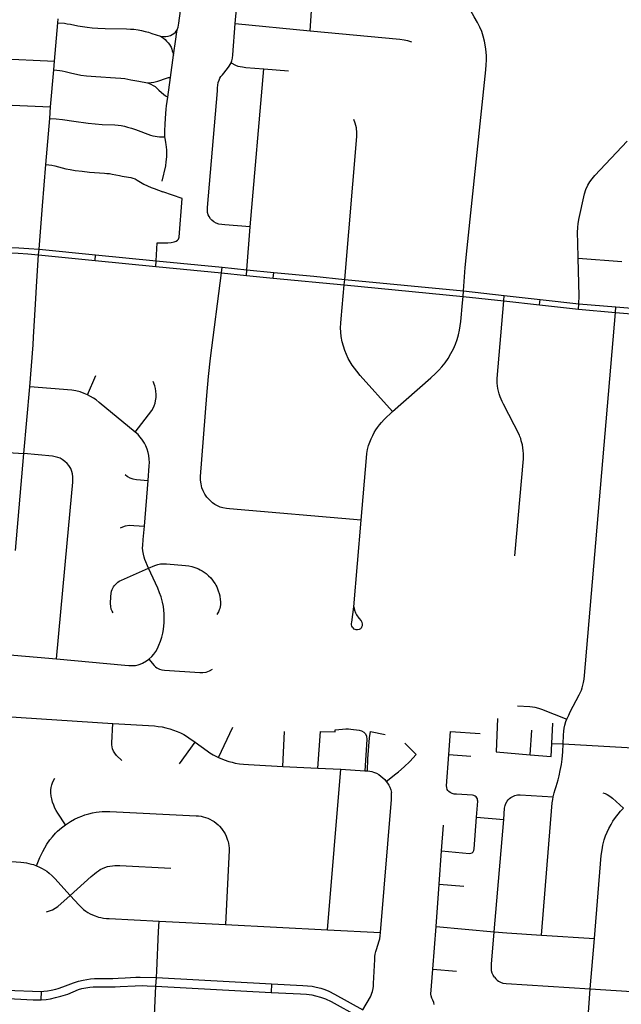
# Model space of a CAD drawing. Extents: x 1410746 to 1533160, y 578873 to 704954.
# Tile 86 of 227: x 1505412 to 1509348, y 611713 to 618151. Entities that reach past the tile are written whole.
import ezdxf

# ---------------------------------------------------------------- set-up
doc = ezdxf.new("R2010")
doc.units = 0
doc.header["$MEASUREMENT"] = 0
doc.layers.add('MC_STREETS', color=254, linetype='CONTINUOUS')

msp = doc.modelspace()

# ---------------------------------------------------------------- linework, layer by layer
at = {"layer": 'MC_STREETS'}
for p, q in [((1505639.45755, 617878.88445), (1505661.726425, 618130.471175)), ((1505661.726425, 618130.471175), (1505663.833725, 618157.822825)), ((1506822.62635, 618125.942725), (1507313.233375, 618079.3536)), ((1504594.975725, 617931.443175), (1505639.45755, 617878.88445)), ((1506398.373575, 617773.706975), (1506417.61715, 617918.332525)), ((1505635.3978, 617822.834075), (1505639.45755, 617878.88445)), ((1505614.70055, 617580.666175), (1505635.3978, 617822.834075)), ((1506380.512875, 617644.211025), (1506398.373575, 617773.706975)), ((1506920.618875, 616795.801525), (1507008.779875, 617830.422725)), ((1507008.779875, 617830.422725), (1507170.349125, 617816.517725)), ((1505311.59485, 617594.94015), (1505614.70055, 617580.666175)), ((1505608.77525, 617505.9401), (1505614.70055, 617580.666175)), ((1505583.3397, 617205.1179), (1505608.77525, 617505.9401)), ((1506898.048575, 616514.884825), (1506920.618875, 616795.801525)), ((1505536.0057, 616614.117725), (1505538.8207, 616649.9641)), ((1505538.8207, 616649.9641), (1505908.05855, 616613.776325)), ((1505536.0057, 616614.117725), (1505905.41825, 616577.258975)), ((1505905.41825, 616577.258975), (1505908.05855, 616613.776325)), ((1505905.41825, 616577.258975), (1506302.9897, 616537.5906)), ((1505908.05855, 616613.776325), (1506305.155, 616574.400625)), ((1506302.9897, 616537.5906), (1506305.155, 616574.400625)), ((1506305.155, 616574.400625), (1506736.300175, 616531.898925)), ((1509065.82175, 616591.466475), (1509350.852, 616569.19225)), ((1506302.9897, 616537.5906), (1506732.4898, 616495.70035)), ((1506732.4898, 616495.70035), (1506736.300175, 616531.898925)), ((1506732.4898, 616495.70035), (1506895.4501, 616479.272625)), ((1506736.300175, 616531.898925), (1506898.048575, 616514.884825)), ((1506895.4501, 616479.272625), (1506898.048575, 616514.884825)), ((1506898.048575, 616514.884825), (1507073.6139, 616498.942925)), ((1507071.04125, 616461.807225), (1507073.6139, 616498.942925)), ((1506895.4501, 616479.272625), (1507071.04125, 616461.807225)), ((1507071.04125, 616461.807225), (1507535.346925, 616417.808675)), ((1507535.346925, 616417.808675), (1507538.3881, 616453.257575)), ((1507538.3881, 616453.257575), (1508315.0758, 616377.614775)), ((1507535.346925, 616417.808675), (1508312.24305, 616341.689475)), ((1508312.24305, 616341.689475), (1508315.0758, 616377.614775)), ((1508315.0758, 616377.614775), (1508582.50095, 616348.315925)), ((1508312.24305, 616341.689475), (1508579.32535, 616313.0827)), ((1508579.32535, 616313.0827), (1508582.50095, 616348.315925)), ((1508579.32535, 616313.0827), (1508813.603825, 616285.9066)), ((1508582.50095, 616348.315925), (1508816.2872, 616321.895375)), ((1508813.603825, 616285.9066), (1508816.2872, 616321.895375)), ((1508816.2872, 616321.895375), (1509070.558075, 616294.1286)), ((1509068.392075, 616257.639975), (1509070.558075, 616294.1286)), ((1509070.558075, 616294.1286), (1509311.785225, 616272.9345)), ((1508813.603825, 616285.9066), (1509068.392075, 616257.639975)), ((1509068.392075, 616257.639975), (1509308.722375, 616237.15505)), ((1509308.722375, 616237.15505), (1509311.785225, 616272.9345)), ((1509308.722375, 616237.15505), (1509962.27755, 616181.07025)), ((1509311.785225, 616272.9345), (1509963.985825, 616217.36095)), ((1505854.6544, 615698.517625), (1505910.3707, 615823.9421)), ((1505440.047275, 615313.713925), (1505478.02385, 615749.34685)), ((1505077.66675, 615338.566675), (1505440.047275, 615313.713925)), ((1505383.9812, 614679.88395), (1505440.047275, 615313.713925)), ((1506227.585675, 614839.530775), (1506251.746325, 615137.1843)), ((1507597.527075, 614311.771475), (1507646.39075, 614878.73385)), ((1505322.52855, 614000.8862), (1505652.2928, 613971.382825)), ((1505287.659675, 613597.3255), (1506022.048075, 613549.926175)), ((1506713.6709, 613326.322575), (1506805.673225, 613524.805125)), ((1508892.75155, 613418.93445), (1508899.5754, 613551.97755)), ((1507133.50235, 613268.097325), (1507144.830375, 613495.518425)), ((1508752.01715, 613344.8238), (1508762.01975, 613506.1615)), ((1506456.6862, 613285.65485), (1506560.566175, 613426.312125)), ((1508892.75155, 613418.93445), (1508967.608025, 613414.834275)), ((1508219.551925, 613346.15245), (1508363.4057, 613335.699925)), ((1507133.50235, 613268.097325), (1507362.364525, 613256.823675)), ((1507362.364525, 613256.823675), (1507513.569275, 613249.3754)), ((1507426.5001, 612199.993875), (1507513.569275, 613249.3754)), ((1507513.569275, 613249.3754), (1507669.388725, 613239.992675)), ((1507669.388725, 613239.992675), (1507686.340225, 613239.2367)), ((1508172.20695, 612715.2032), (1508184.3463, 612883.857225)), ((1508401.3602, 612936.374575), (1508578.4397, 612920.911375)), ((1508516.659075, 612187.2052), (1508578.4397, 612920.911375)), ((1508156.60975, 612497.6532), (1508172.20695, 612715.2032)), ((1508136.78755, 612221.172825), (1508156.60975, 612497.6532)), ((1508156.60975, 612497.6532), (1508318.37005, 612484.3748)), ((1506324.86695, 612256.8933), (1506758.6446, 612234.27835)), ((1506758.6446, 612234.27835), (1507426.5001, 612199.993875)), ((1507426.5001, 612199.993875), (1507773.1676, 612182.371275)), ((1508115.2087, 611942.291925), (1508136.78755, 612221.172825)), ((1508136.78755, 612221.172825), (1508516.659075, 612187.2052)), ((1508824.74775, 612165.129525), (1509171.471475, 612142.102675)), ((1509143.878675, 611812.763425), (1509171.471475, 612142.102675)), ((1508115.2087, 611942.291925), (1508270.006275, 611929.299075)), ((1506303.651075, 611830.518325), (1506306.65435, 611887.29545)), ((1506306.65435, 611887.29545), (1507058.8843, 611847.145275)), ((1505553.43305, 611741.57015), (1505554.740425, 611796.82315)), ((1506303.651075, 611830.518325), (1507056.56375, 611790.21265)), ((1507058.8843, 611847.145275), (1507056.56375, 611790.21265)), ((1509143.878675, 611812.763425), (1509483.85085, 611791.507825))]:
    msp.add_line(p, q, dxfattribs=at)
for points in [[(1506822.62635, 618125.942725), (1506863.232475, 618572.376725), (1506899.287575, 618984.534725), (1506908.55335, 619162.286125)], [(1507313.233375, 618079.3536), (1507320.941775, 618209.8478), (1507323.322175, 618274.118875), (1507330.50155, 618528.268425)], [(1508315.0758, 616377.614775), (1508327.21375, 616531.550625), (1508339.8332, 616659.469575), (1508461.28705, 617822.474375), (1508464.668725, 617856.272), (1508466.3548, 617886.27105), (1508466.3548, 617913.055575), (1508464.592675, 617940.897375), (1508460.363525, 617974.0256), (1508453.314975, 618010.6781), (1508444.8567, 618042.749025), (1508434.283875, 618073.057825), (1508422.301325, 618101.604475), (1508407.49935, 618132.2657), (1508385.90315, 618170.6559), (1508264.805175, 618386.962125)], [(1506443.137975, 618085.2596), (1506447.825475, 618102.1867), (1506453.582825, 618128.65555), (1506458.5924, 618161.797875), (1506462.27395, 618191.876925), (1506468.8314, 618265.333375), (1506469.329775, 618281.785025), (1506468.13695, 618298.840325), (1506465.880025, 618311.68755), (1506461.192525, 618326.444475)], [(1505661.726425, 618130.471175), (1505704.464675, 618127.35525), (1505723.235425, 618124.7429), (1505744.0088, 618121.18495), (1505792.0963, 618111.04085), (1505823.061275, 618105.914725), (1505853.81505, 618101.66585), (1505886.106725, 618097.7596), (1505923.606725, 618095.676275), (1505970.481725, 618093.59295), (1506111.3818, 618091.48985), (1506136.36715, 618090.207525), (1506158.50255, 618088.3846), (1506186.62755, 618084.21795), (1506208.45245, 618080.1223), (1506233.50255, 618074.582525), (1506253.8411, 618068.947375), (1506276.4713, 618061.5617), (1506332.4609, 618042.551275)], [(1506795.556475, 617868.06865), (1506800.75985, 617881.244075), (1506803.88485, 617898.6052), (1506805.968175, 617921.52185), (1506822.62635, 618125.942725)], [(1506332.4609, 618042.551275), (1506353.294225, 618040.72835), (1506369.17965, 618041.2492), (1506384.2838, 618044.113775), (1506398.3463, 618048.28045), (1506409.224375, 618053.518675), (1506420.2213, 618060.78045), (1506431.66485, 618070.573875), (1506443.137975, 618085.2596)], [(1506332.4609, 618042.551275), (1506351.8796, 618030.02), (1506363.450475, 618020.676275), (1506373.428675, 618011.6724), (1506383.9093, 617999.824), (1506391.87055, 617988.749875), (1506398.418775, 617977.33715), (1506401.957475, 617970.71545), (1506407.35315, 617957.8664), (1506410.55785, 617948.336225), (1506413.984025, 617935.52295), (1506417.61715, 617918.332525)], [(1506417.61715, 617918.332525), (1506432.6155, 618023.55535), (1506437.669225, 618056.09295), (1506443.137975, 618085.2596)], [(1507313.233375, 618079.3536), (1507899.6481, 618022.9107), (1507928.290875, 618019.0158), (1507949.034275, 618014.2681), (1507975.64675, 618007.2281)], [(1506920.618875, 616795.801525), (1506753.952225, 616808.60535), (1506733.769925, 616811.2095), (1506715.757775, 616814.464725), (1506697.5286, 616820.5411), (1506681.6866, 616829.22165), (1506668.882775, 616839.2043), (1506659.243225, 616849.30685), (1506650.870625, 616863.943875), (1506645.445275, 616876.09665), (1506641.539025, 616890.20255), (1506639.8029, 616903.657425), (1506640.019925, 616922.75465), (1506705.3106, 617685.5731), (1506706.56595, 617705.2313), (1506708.4849, 617722.501925), (1506711.226275, 617740.8691), (1506715.950775, 617754.674125), (1506722.12465, 617769.1344), (1506728.88485, 617779.507975), (1506737.912625, 617790.9663), (1506770.937075, 617832.96015), (1506782.946825, 617848.2664), (1506795.556475, 617868.06865)], [(1506795.556475, 617868.06865), (1506824.43115, 617854.0688), (1506839.830975, 617847.943875), (1506853.830825, 617844.618925), (1506870.10565, 617841.99395), (1506891.766125, 617839.181225), (1507008.779875, 617830.422725)], [(1505635.3978, 617822.834075), (1505674.409675, 617818.739725), (1505690.988825, 617816.135075), (1505708.6863, 617812.357125), (1505754.17735, 617800.569675), (1505782.7614, 617794.057725), (1505812.4489, 617789.1098), (1505849.688475, 617784.682725), (1505909.5843, 617779.995225), (1506039.79265, 617771.9223), (1506073.125975, 617769.31815), (1506099.9489, 617765.932725), (1506140.05305, 617758.901475), (1506191.1509, 617749.7593), (1506248.828825, 617738.742275)], [(1506248.828825, 617738.742275), (1506272.787175, 617740.304775), (1506290.44065, 617743.00685), (1506314.974675, 617749.158925), (1506372.264375, 617769.3933), (1506384.477975, 617772.311775), (1506398.373575, 617773.706975)], [(1506248.828825, 617738.742275), (1506269.662175, 617729.367275), (1506284.2455, 617721.554775), (1506297.52675, 617713.48185), (1506310.287175, 617702.804775), (1506322.873975, 617691.086025), (1506339.887875, 617674.766575), (1506364.887875, 617652.891575), (1506380.512875, 617644.211025)], [(1506362.3705, 617386.1381), (1506362.2505, 617423.117725), (1506363.672575, 617470.5131), (1506367.318425, 617538.48185), (1506369.40175, 617565.04435), (1506372.266325, 617588.221425), (1506380.512875, 617644.211025)], [(1505608.77525, 617505.9401), (1505650.23575, 617503.244575), (1505693.0819, 617498.187775), (1505765.755925, 617487.961025), (1505860.287175, 617474.679775), (1505906.641325, 617469.73185), (1505952.21425, 617466.346425), (1506034.236275, 617462.511325), (1506056.380925, 617460.617275), (1506075.130925, 617458.533925), (1506096.7455, 617454.627675), (1506117.83925, 617449.41935), (1506143.6205, 617441.346425), (1506169.922575, 617432.23185), (1506268.880925, 617395.773525), (1506282.683, 617391.60685), (1506297.266325, 617388.742275), (1506311.068425, 617387.179775), (1506326.172575, 617386.1381), (1506362.3705, 617386.1381)], [(1507538.3881, 616453.257575), (1507617.694225, 617386.3568), (1507617.750725, 617412.25605), (1507614.64695, 617443.11235), (1507607.790575, 617473.966025), (1507599.02965, 617498.72515)], [(1506343.834, 617095.484525), (1506367.058, 617196.29435), (1506371.3104, 617222.492775), (1506374.412425, 617253.767), (1506375.177525, 617280.34765), (1506373.828825, 617300.721425), (1506372.266325, 617318.16935), (1506370.241825, 617333.9906), (1506367.578825, 617347.0756), (1506364.974675, 617362.440175), (1506362.3705, 617386.1381)], [(1509065.82175, 616591.466475), (1509063.9743, 616691.68445), (1509062.077325, 616758.022575), (1509063.848325, 616793.692775), (1509066.2197, 616815.872525), (1509070.686225, 616844.93645), (1509108.058525, 617012.570625), (1509116.7393, 617041.193925), (1509128.86905, 617069.7249), (1509141.869075, 617090.479325), (1509157.3779, 617111.0057), (1509175.514775, 617131.57235), (1509387.090375, 617356.13895)], [(1505538.8207, 616649.9641), (1505560.505525, 616933.767), (1505583.3397, 617205.1179)], [(1505583.3397, 617205.1179), (1505603.66065, 617203.039625), (1505622.365175, 617200.4995), (1505642.66235, 617196.121975), (1505714.616825, 617176.884275), (1505741.66335, 617171.14815), (1505774.19945, 617165.9654), (1505821.132025, 617159.918875), (1505867.7767, 617154.4482), (1505966.5694, 617147.159275), (1505982.372825, 617146.38615), (1505999.45255, 617144.374825), (1506018.07615, 617141.49135), (1506064.7208, 617131.701725), (1506081.708675, 617128.822425), (1506123.4585, 617121.9121), (1506140.0479, 617118.231725), (1506153.1153, 617115.0018), (1506167.223875, 617109.81905), (1506181.2291, 617102.405525), (1506203.2151, 617089.376025), (1506225.270575, 617076.334525), (1506248.9077, 617064.32495), (1506272.4408, 617054.460475), (1506292.256775, 617046.95125), (1506349.4891, 617026.038375)], [(1506305.155, 616574.400625), (1506312.092375, 616692.336175), (1506381.1896, 616691.641725), (1506403.4118, 616693.725075), (1506422.85625, 616697.891725), (1506436.0507, 616703.100075), (1506445.078475, 616708.655625), (1506451.6757, 616716.641725), (1506456.1896, 616729.836175), (1506473.897925, 616981.225075), (1506349.4891, 617026.038375)], [(1504636.986275, 616609.663675), (1505235.6907, 616658.233725), (1505291.825125, 616661.268025), (1505348.874225, 616661.03525), (1505407.467975, 616659.212325), (1505472.0399, 616655.2426), (1505538.8207, 616649.9641)], [(1504638.676325, 616572.005625), (1505237.6763, 616620.41025), (1505287.936725, 616623.795675), (1505343.405475, 616625.618575), (1505402.25965, 616624.576925), (1505465.16715, 616620.1335), (1505536.0057, 616614.117725)], [(1505478.02385, 615749.34685), (1505499.9693, 616025.209425), (1505503.078875, 616074.10905), (1505514.56535, 616289.91575), (1505523.9634, 616442.37275), (1505536.0057, 616614.117725)], [(1509070.558075, 616294.1286), (1509072.242925, 616346.42865), (1509065.82175, 616591.466475)], [(1507646.39075, 614878.73385), (1506785.1884, 614951.533425), (1506764.399225, 614954.92935), (1506741.502, 614959.16035), (1506723.55765, 614963.646425), (1506705.076125, 614972.289925), (1506688.3098, 614981.590775), (1506673.3518, 614992.5389), (1506655.305025, 615008.186875), (1506637.04025, 615028.37425), (1506623.126825, 615048.09785), (1506611.40545, 615070.9921), (1506604.3559, 615089.89775), (1506598.267625, 615115.852975), (1506595.59545, 615139.977325), (1506595.59545, 615164.10735), (1506636.0107, 615694.14525), (1506647.320925, 615817.144075), (1506660.04495, 615937.315375), (1506732.4898, 616495.70035)], [(1507073.6139, 616498.942925), (1507336.276675, 616473.699475), (1507538.3881, 616453.257575)], [(1507851.67245, 615588.556875), (1507639.678925, 615825.288225), (1507616.535925, 615853.03095), (1507587.96315, 615891.80155), (1507574.084925, 615913.896425), (1507561.584925, 615936.465875), (1507549.77935, 615960.771425), (1507538.66825, 615987.85475), (1507529.9877, 616015.632525), (1507522.3488, 616045.49365), (1507516.0988, 616079.86865), (1507512.847525, 616107.5364), (1507511.584925, 616137.1603), (1507512.847525, 616166.21965), (1507514.938025, 616194.1206), (1507535.346925, 616417.808675)], [(1507851.67245, 615588.556875), (1508101.86655, 615809.675625), (1508131.72765, 615836.75895), (1508153.60265, 615859.3284), (1508173.0471, 615881.2034), (1508195.269325, 615908.286725), (1508214.36655, 615935.717275), (1508233.46375, 615968.00895), (1508249.08875, 615998.911725), (1508262.630425, 616029.8145), (1508273.394325, 616060.37005), (1508281.72765, 616091.27285), (1508288.6721, 616120.786725), (1508293.880425, 616148.5645), (1508297.699875, 616178.0784), (1508308.8075, 616298.848225), (1508312.24305, 616341.689475)], [(1508651.292725, 614645.951025), (1508707.3825, 615279.158425), (1508707.417275, 615296.6446), (1508707.184, 615314.86405), (1508706.374625, 615332.36565), (1508703.89005, 615350.6258), (1508700.312625, 615370.72745), (1508697.19255, 615384.991875), (1508693.7585, 615397.440325), (1508689.80085, 615412.084325), (1508684.697825, 615425.65615), (1508680.916025, 615434.467825), (1508577.62455, 615637.798775), (1508569.1974, 615654.345325), (1508562.150825, 615669.409275), (1508554.5616, 615685.576225), (1508548.412025, 615703.538475), (1508543.663, 615721.111275), (1508540.03965, 615738.663725), (1508537.850025, 615757.647275), (1508536.471425, 615774.79455), (1508536.1722, 615789.3723), (1508536.44255, 615804.304025), (1508579.32535, 616313.0827)], [(1508990.987075, 613576.375425), (1508997.280925, 613589.956875), (1509003.6963, 613603.770075), (1509014.075775, 613624.791175), (1509072.190825, 613736.279275), (1509080.7797, 613753.855975), (1509086.4476, 613767.232225), (1509092.1155, 613782.422175), (1509096.876525, 613799.425875), (1509100.7307, 613817.1097), (1509104.584875, 613839.7813), (1509107.07875, 613862.452875), (1509308.722375, 616237.15505)], [(1506167.3954, 615454.96085), (1506275.5711, 615595.778525), (1506285.824725, 615611.368675), (1506292.74395, 615626.7965), (1506297.8263, 615643.097975), (1506301.481475, 615658.3322), (1506304.4247, 615680.86595), (1506305.267475, 615700.14495), (1506303.190125, 615721.3265), (1506300.1511, 615739.9613), (1506296.2213, 615756.062325), (1506284.940825, 615785.861475)], [(1505854.6544, 615698.517625), (1505833.47555, 615707.695125), (1505807.001975, 615717.2256), (1505779.469475, 615724.285225), (1505752.995925, 615728.168), (1505478.02385, 615749.34685)], [(1506167.3954, 615454.96085), (1505932.310175, 615648.747325), (1505912.896225, 615664.278475), (1505895.2472, 615675.92685), (1505876.186225, 615687.222225), (1505854.6544, 615698.517625)], [(1507646.39075, 614878.73385), (1507680.685975, 615287.106175), (1507683.438275, 615314.9551), (1507688.430625, 615341.642775), (1507694.838275, 615365.670175), (1507702.621075, 615389.397575), (1507711.58875, 615410.37005), (1507722.005425, 615432.9395), (1507731.72765, 615450.99505), (1507741.10265, 615468.356175), (1507753.255425, 615485.37005), (1507765.595225, 615501.4405), (1507779.2971, 615517.661725), (1507797.005425, 615535.717275), (1507851.67245, 615588.556875)], [(1506251.746325, 615137.1843), (1506259.876375, 615232.9359), (1506260.935325, 615256.23265), (1506259.5234, 615277.4115), (1506256.346575, 615301.0612), (1506252.1108, 615321.181125), (1506245.75715, 615342.006975), (1506237.655125, 615363.83635), (1506227.585675, 615382.58635), (1506219.946775, 615395.780775), (1506211.518, 615408.367375), (1506198.457725, 615424.251525), (1506186.103375, 615437.664775), (1506167.3954, 615454.96085)], [(1505652.2928, 613971.382825), (1505722.360575, 614727.137525), (1505759.371225, 615127.5192), (1505760.3022, 615143.9664), (1505759.68155, 615161.965225), (1505757.19895, 615182.136325), (1505752.60495, 615197.636275), (1505745.633175, 615216.707425), (1505733.58235, 615235.1421), (1505722.4426, 615248.8561), (1505707.901625, 615262.56855), (1505690.672975, 615274.904475), (1505675.91055, 615283.552425), (1505660.688025, 615289.198275), (1505645.120575, 615293.22105), (1505625.756125, 615296.4881), (1505440.047275, 615313.713925)], [(1506101.987125, 615178.0638), (1506117.169, 615164.878), (1506133.48845, 615155.503), (1506151.891225, 615148.905775), (1506176.891225, 615144.3919), (1506251.746325, 615137.1843)], [(1506072.425825, 614827.873225), (1506086.266225, 614835.0169), (1506103.97455, 614840.919675), (1506128.280125, 614844.739125), (1506157.76695, 614844.3471), (1506227.585675, 614839.530775)], [(1506255.40315, 614564.426575), (1506231.7913, 614621.488375), (1506226.196775, 614636.753), (1506220.98845, 614656.544675), (1506217.86345, 614677.030775), (1506216.47455, 614698.558575), (1506216.821775, 614713.489125), (1506219.946775, 614753.07245), (1506227.585675, 614839.530775)], [(1506024.11345, 614271.82245), (1506016.821775, 614283.975225), (1506011.256325, 614297.459925), (1506008.141225, 614313.1419), (1506006.405125, 614332.933575), (1506008.835675, 614379.46135), (1506010.571775, 614398.558575), (1506013.34955, 614413.1419), (1506017.247775, 614425.58695), (1506020.783875, 614434.266075), (1506025.432475, 614442.196175), (1506031.5017, 614450.829025), (1506042.420975, 614463.016675), (1506053.5689, 614472.286), (1506063.53805, 614478.661975), (1506077.178775, 614485.700025), (1506255.40315, 614564.426575)], [(1506255.40315, 614564.426575), (1506295.858625, 614581.625125), (1506316.127325, 614588.1419), (1506333.48845, 614592.308575), (1506354.3307, 614593.5575), (1506371.630925, 614593.278875), (1506495.944225, 614582.240225), (1506518.8908, 614579.307775), (1506537.11715, 614575.333375), (1506550.565625, 614571.8101), (1506565.4329, 614566.96135), (1506580.760775, 614560.331775), (1506593.59375, 614553.9056), (1506606.6882, 614546.381325), (1506617.805975, 614538.52865), (1506631.1488, 614529.178625), (1506647.377325, 614515.225225), (1506662.3079, 614500.6419), (1506673.419, 614486.753), (1506683.070275, 614473.953), (1506689.9072, 614462.89955), (1506694.257925, 614454.44155), (1506700.786775, 614441.936325), (1506706.196875, 614429.81595), (1506711.03775, 614417.341575), (1506716.6099, 614398.660825), (1506720.5469, 614382.923975), (1506724.0433, 614358.451925), (1506725.225375, 614346.0438), (1506725.502325, 614327.378), (1506723.766225, 614312.794675), (1506721.6829, 614301.683575), (1506718.041325, 614291.5285), (1506713.608275, 614279.9511), (1506708.6785, 614272.025925), (1506700.89505, 614261.1962)], [(1506256.392, 613968.76635), (1506276.196775, 613986.058575), (1506289.73845, 614001.33635), (1506302.585675, 614019.739125), (1506313.34955, 614039.878), (1506322.548025, 614061.554225), (1506333.141225, 614087.44745), (1506341.47455, 614113.83635), (1506348.071775, 614138.489125), (1506352.9329, 614163.83635), (1506355.79665, 614186.999825), (1506357.3065, 614208.10215), (1506358.213975, 614227.029625), (1506358.0086, 614246.706075), (1506357.446775, 614265.57245), (1506355.68805, 614289.372), (1506352.2048, 614314.57275), (1506347.030125, 614341.2669), (1506337.3079, 614376.33635), (1506327.23845, 614404.114125), (1506314.73845, 614433.975225), (1506255.40315, 614564.426575)], [(1507593.6642, 614173.45385), (1507588.945025, 614178.82395), (1507585.527675, 614185.65865), (1507583.5749, 614193.63245), (1507583.412175, 614201.9317), (1507584.218575, 614212.076075), (1507597.527075, 614311.771475)], [(1507597.527075, 614311.771475), (1507602.98865, 614290.8972), (1507609.41825, 614273.5732), (1507616.416825, 614259.093375), (1507631.62065, 614238.338975), (1507645.376475, 614221.204525), (1507650.927075, 614211.309975), (1507653.09905, 614199.243475), (1507652.616375, 614186.935625), (1507649.2104, 614177.719025), (1507645.740925, 614172.681625), (1507640.576225, 614167.310575), (1507633.068625, 614162.56125), (1507622.450075, 614160.6306), (1507612.796875, 614161.3546), (1507606.519925, 614163.201825), (1507600.987075, 614166.456425), (1507593.6642, 614173.45385)], [(1505652.2928, 613971.382825), (1506099.460675, 613929.46135), (1506125.858125, 613927.42425), (1506148.942075, 613927.368475), (1506168.905125, 613928.419675), (1506186.753025, 613932.145025), (1506199.503325, 613936.6493), (1506215.684075, 613944.00525), (1506240.714525, 613958.12235), (1506256.392, 613968.76635)], [(1506256.392, 613968.76635), (1506291.974275, 613928.409475), (1506301.3906, 613919.8593), (1506309.446025, 613913.883925), (1506317.7964, 613908.631625), (1506327.23845, 613904.114125), (1506341.47455, 613899.94745), (1506358.835675, 613897.169675), (1506591.165825, 613881.906675), (1506609.877325, 613881.544675), (1506632.794, 613885.364125), (1506654.321775, 613893.69745), (1506672.78815, 613903.9735)], [(1508669.11, 613664.98425), (1508749.775575, 613660.050575), (1508765.7233, 613658.42935), (1508782.538, 613655.2944), (1508805.337575, 613649.309525), (1508825.857225, 613642.46965), (1508990.987075, 613576.375425)], [(1506079.206025, 613306.6467), (1506045.100275, 613340.06575), (1506033.6554, 613353.799625), (1506025.415075, 613367.533475), (1506019.46375, 613382.640725), (1506016.030275, 613395.459), (1506014.428, 613409.87955), (1506014.428, 613422.697825), (1506022.048075, 613549.926175)], [(1506022.048075, 613549.926175), (1506293.041425, 613532.73755), (1506318.4628, 613530.2574), (1506344.91755, 613526.330525), (1506368.892175, 613521.163575), (1506393.486825, 613514.13655), (1506418.0815, 613506.282775), (1506443.106925, 613496.19595), (1506464.40535, 613487.012725), (1506485.602175, 613476.062275), (1506503.160525, 613466.2713), (1506519.58635, 613456.13615), (1506560.566175, 613426.312125)], [(1508538.626275, 613581.0728), (1508528.818425, 613363.8263), (1508752.01715, 613344.8238)], [(1508967.608025, 613414.834275), (1508969.688925, 613471.821425), (1508971.41805, 613499.193625), (1508974.022225, 613518.204025), (1508978.53085, 613538.249175), (1508985.521375, 613561.137675), (1508990.987075, 613576.375425)], [(1507362.364525, 613256.823675), (1507380.551425, 613496.7159), (1507475.11355, 613494.3982), (1507476.040625, 613507.84085), (1507523.76365, 613511.706675)], [(1507523.76365, 613511.706675), (1507545.796225, 613513.49145), (1507563.98505, 613513.8208), (1507579.089225, 613512.5187), (1507632.392175, 613504.8423), (1507648.620475, 613500.79995), (1507663.421575, 613492.78635), (1507673.722875, 613481.660925), (1507680.315725, 613466.00295), (1507682.0351, 613444.7541), (1507669.388725, 613239.992675)], [(1507686.340225, 613239.2367), (1507689.7631, 613317.661225), (1507700.9157, 613454.20715), (1507707.099125, 613496.906875), (1507802.526725, 613477.36245)], [(1508219.551925, 613346.15245), (1508230.46655, 613497.47905), (1508425.45885, 613483.49305)], [(1506560.566175, 613426.312125), (1506638.603725, 613369.34955), (1506656.572475, 613356.84955), (1506678.7079, 613343.307875), (1506713.6709, 613326.322575)], [(1507810.19325, 613170.5127), (1507872.4494, 613218.956975), (1507890.41815, 613233.019475), (1507926.35565, 613265.57155), (1507963.334825, 613301.248625), (1508005.5458, 613345.709225), (1507931.76065, 613420.272425)], [(1508752.01715, 613344.8238), (1508888.222775, 613332.847225), (1508892.75155, 613418.93445)], [(1508901.874575, 613069.7726), (1508908.3976, 613095.63175), (1508914.6631, 613117.272875), (1508921.158875, 613136.760175), (1508934.015075, 613180.06525), (1508940.781475, 613205.77765), (1508948.562875, 613241.30135), (1508955.6676, 613281.56155), (1508960.4041, 613316.0703), (1508964.802275, 613363.77355), (1508967.608025, 613414.834275)], [(1508967.608025, 613414.834275), (1509538.933, 613382.719525), (1509557.32895, 613381.786875), (1509574.795025, 613378.998), (1509596.447575, 613374.2615), (1509617.044725, 613367.9575), (1509632.98625, 613361.067), (1509652.27055, 613350.91735), (1509711.476725, 613317.7619)], [(1508401.3602, 612936.374575), (1508408.258375, 613040.252925), (1508407.5979, 613048.403675), (1508406.02055, 613056.720625), (1508402.57905, 613063.460225), (1508397.847, 613069.33945), (1508391.967775, 613073.9281), (1508383.937625, 613077.656375), (1508375.348375, 613079.29175), (1508268.808175, 613086.1394), (1508254.173175, 613087.74235), (1508240.54705, 613091.252125), (1508228.572575, 613096.619975), (1508219.9014, 613103.2266), (1508213.088325, 613110.03965), (1508208.5463, 613117.885), (1508205.372675, 613129.72965), (1508204.830075, 613142.0404), (1508219.551925, 613346.15245)], [(1506713.6709, 613326.322575), (1506750.341475, 613311.319825), (1506780.55795, 613300.934675), (1506802.398225, 613295.0399), (1506822.43815, 613290.363925), (1506850.939375, 613285.465275), (1506876.54595, 613282.34795), (1506908.1645, 613279.898625), (1506946.529725, 613278.24705), (1507133.50235, 613268.097325)], [(1507686.340225, 613239.2367), (1507703.106175, 613237.427225), (1507716.4832, 613234.86175), (1507727.4855, 613231.28785), (1507746.336275, 613223.527175), (1507761.82755, 613214.813325), (1507775.188775, 613204.743975), (1507788.1852, 613194.120925), (1507800.11355, 613182.56965), (1507810.19325, 613170.5127)], [(1505712.5929, 612886.786425), (1505661.45605, 612961.9217), (1505651.138975, 612979.4159), (1505642.84045, 612996.01295), (1505634.9905, 613014.62855), (1505627.364825, 613035.038425), (1505621.533425, 613056.569725), (1505617.74225, 613074.38825), (1505615.25345, 613096.49235), (1505615.289275, 613114.4777), (1505617.263025, 613130.10695), (1505621.83455, 613148.539525), (1505628.35945, 613167.428375), (1505641.160025, 613191.805475)], [(1507810.19325, 613170.5127), (1507818.479975, 613159.587075), (1507826.936625, 613146.285025), (1507834.01575, 613132.334975), (1507840.26205, 613115.678175), (1507843.866175, 613098.071175)], [(1507773.1676, 612182.371275), (1507845.02695, 613052.832475), (1507845.259075, 613078.408625), (1507843.866175, 613098.071175)], [(1508578.4397, 612920.911375), (1508583.852825, 612995.342), (1508587.23605, 613013.611325), (1508592.31085, 613026.80585), (1508600.14845, 613040.249175), (1508607.636975, 613049.58545), (1508616.23175, 613057.80885), (1508625.651025, 613064.92465), (1508637.61, 613072.3587), (1508652.075525, 613078.290125), (1508669.59715, 613081.9804), (1508687.040725, 613083.30545), (1508901.874575, 613069.7726)], [(1509226.87425, 613096.260875), (1509242.386025, 613090.566675), (1509255.949575, 613084.357), (1509272.867775, 613073.918125), (1509289.442675, 613061.664825), (1509361.778275, 612994.726575)], [(1508824.74775, 612165.129525), (1508896.271275, 613030.8814), (1508898.829675, 613051.8416), (1508901.874575, 613069.7726)], [(1505712.5929, 612886.786425), (1505743.7822, 612907.393675), (1505771.131125, 612922.671925), (1505794.00815, 612933.2133), (1505818.084075, 612943.249925), (1505838.585075, 612950.698975), (1505863.596125, 612957.632725), (1505888.6072, 612963.823575), (1505911.8848, 612968.281), (1505932.6861, 612971.50025), (1505952.496825, 612972.738425), (1505975.03155, 612973.72895), (1506001.03315, 612973.481325), (1506566.423775, 612945.491525), (1506582.903525, 612944.17315), (1506598.4604, 612942.06375), (1506612.0397, 612938.63595), (1506627.20105, 612934.153475), (1506642.09875, 612928.7481), (1506656.98315, 612922.31805), (1506670.998925, 612914.920975), (1506683.325875, 612907.5375), (1506697.315725, 612896.86275), (1506709.6224, 612886.929725), (1506720.032625, 612876.442825), (1506732.234075, 612862.339875), (1506742.032525, 612849.324375), (1506748.081725, 612839.4752), (1506755.1808, 612827.323975), (1506763.024475, 612811.640025), (1506768.180425, 612799.0363), (1506772.17715, 612786.577), (1506775.09445, 612776.687925), (1506778.199375, 612764.85075), (1506780.728525, 612750.181675), (1506781.63775, 612733.945225), (1506781.92285, 612718.63915), (1506780.8871, 612677.12675), (1506758.6446, 612234.27835)], [(1509171.471475, 612142.102675), (1509217.073725, 612685.879525), (1509221.753225, 612722.5956), (1509227.872575, 612754.272225), (1509236.648825, 612788.660775), (1509245.150725, 612814.745775), (1509255.22965, 612839.22315), (1509266.41025, 612862.07695), (1509281.146875, 612889.257825), (1509293.385575, 612910.1356), (1509310.663725, 612934.612975), (1509326.862, 612956.210675), (1509343.42025, 612975.6486), (1509361.778275, 612994.726575)], [(1505522.49595, 612618.32125), (1505544.384, 612673.103925), (1505554.07625, 612695.1498), (1505562.55655, 612712.482125), (1505575.665775, 612736.652025), (1505589.5998, 612759.713975), (1505609.8314, 612788.48985), (1505625.8727, 612808.180625), (1505646.07575, 612830.81785), (1505660.485475, 612845.1009), (1505685.0084, 612866.175375), (1505712.5929, 612886.786425)], [(1508172.20695, 612715.2032), (1508355.523075, 612699.736675), (1508364.235625, 612700.653775), (1508371.916425, 612704.207575), (1508377.6756, 612709.658875), (1508381.94675, 612717.726575), (1508385.268725, 612730.302725), (1508401.3602, 612936.374575)], [(1505207.857925, 612656.643325), (1505418.85675, 612642.5107), (1505438.8756, 612640.216875), (1505456.392075, 612637.505975), (1505472.865925, 612634.37805), (1505488.9227, 612629.998925), (1505502.68565, 612625.828325), (1505522.49595, 612618.32125)], [(1505522.49595, 612618.32125), (1505541.010125, 612610.395675), (1505558.10075, 612601.7189), (1505574.608875, 612591.4343), (1505589.389725, 612582.261875), (1505605.69155, 612569.90405), (1505624.31745, 612553.733925), (1505642.849225, 612535.5453), (1505742.544975, 612424.4739)], [(1505742.544975, 612424.4739), (1505879.07455, 612547.87445), (1505900.81565, 612566.7868), (1505914.511375, 612577.3559), (1505926.64785, 612585.630775), (1505939.519875, 612593.537875), (1505953.6791, 612600.709425), (1505970.04495, 612607.880975), (1505986.043025, 612612.8459), (1506001.857225, 612616.523625), (1506018.77475, 612618.546375), (1506035.1406, 612619.4658), (1506048.748175, 612620.017475), (1506066.585125, 612619.833575), (1506399.775925, 612603.60825)], [(1505586.9409, 612317.790325), (1505606.681925, 612323.834875), (1505625.720675, 612331.24195), (1505643.709075, 612340.535975), (1505661.3977, 612352.52825), (1505742.544975, 612424.4739)], [(1505742.544975, 612424.4739), (1505800.445875, 612360.037125), (1505817.98125, 612342.5232), (1505830.454325, 612331.731225), (1505844.62915, 612321.63675), (1505858.823675, 612312.63515), (1505873.038225, 612304.726025), (1505887.5477, 612297.540025), (1505905.038425, 612290.20885), (1505927.549275, 612283.332375), (1505942.79965, 612279.419925), (1505959.80315, 612276.5522), (1505980.0344, 612274.362575), (1505997.18265, 612272.9574), (1506324.86695, 612256.8933)], [(1506306.65435, 611887.29545), (1506309.7075, 611931.321275), (1506321.144825, 612188.67805), (1506324.86695, 612256.8933)], [(1507657.266975, 611675.97585), (1507706.260625, 611761.221), (1507712.35845, 611773.1919), (1507716.5408, 611784.714725), (1507720.417425, 611796.666475), (1507724.410025, 611815.573275), (1507726.418625, 611832.244625), (1507727.6238, 611849.116825), (1507734.6269, 612006.43415), (1507735.933375, 612025.160125), (1507738.32855, 612041.273175), (1507742.0302, 612056.95075), (1507746.167325, 612070.668625), (1507764.675575, 612128.370775), (1507768.159475, 612141.21765), (1507771.2079, 612160.161375), (1507773.1676, 612182.371275)], [(1508517.938975, 611889.072025), (1508508.9016, 611903.0792), (1508503.32015, 611915.4399), (1508499.38895, 611930.673325), (1508497.91475, 611947.38095), (1508498.0847, 611974.31495), (1508516.659075, 612187.2052)], [(1508516.659075, 612187.2052), (1508599.0306, 612178.99635), (1508824.74775, 612165.129525)], [(1508122.51305, 611712.457175), (1508120.358225, 611725.481475), (1508115.257675, 611738.7604), (1508107.5778, 611753.376975), (1508103.6837, 611767.4395), (1508102.623025, 611779.63725), (1508115.2087, 611942.291925)], [(1505554.740425, 611796.82315), (1505570.9706, 611797.8968), (1505593.04235, 611800.069075), (1505617.494975, 611804.396975), (1505648.14025, 611811.117775), (1505663.425, 611815.57545), (1505695.153275, 611826.290975), (1505763.78865, 611853.821425), (1505796.892325, 611864.193325), (1505827.73505, 611871.23675), (1505851.18185, 611875.546125), (1505876.297275, 611878.731825), (1505902.244075, 611881.174075), (1505932.526175, 611881.8847), (1505967.842375, 611881.073025), (1505990.9214, 611880.653075), (1506021.632625, 611881.915875), (1506056.5725, 611883.465725), (1506101.115075, 611886.662575), (1506171.28915, 611890.486375), (1506200.573525, 611890.68225), (1506306.65435, 611887.29545)], [(1508517.938975, 611889.072025), (1508525.923225, 611879.0914), (1508534.771625, 611870.187875), (1508543.934325, 611863.100275), (1508556.48745, 611856.6797), (1508573.282375, 611851.2755), (1508593.494275, 611847.995325), (1509143.878675, 611812.763425)], [(1505135.85765, 611815.431275), (1505380.010975, 611802.500325), (1505496.138975, 611797.51045), (1505554.740425, 611796.82315)], [(1505553.43305, 611741.57015), (1505585.035725, 611743.806375), (1505614.68185, 611749.21625), (1505647.1411, 611756.1409), (1505681.7643, 611765.878675), (1505726.125275, 611779.94435), (1505797.174875, 611808.548125), (1505819.671075, 611814.916325), (1505843.968925, 611819.574125), (1505871.074525, 611823.816575), (1505893.63715, 611825.956), (1505917.55655, 611827.4497), (1505970.795125, 611826.7375), (1506037.31355, 611827.4497), (1506069.520925, 611828.35695), (1506166.88495, 611834.099025), (1506212.4128, 611834.7077), (1506245.073775, 611833.346825), (1506303.651075, 611830.518325)], [(1506449.85945, 611339.688925), (1506347.815, 611472.753125), (1506334.127075, 611493.7093), (1506322.7783, 611511.941), (1506314.342025, 611527.725), (1506307.26645, 611543.509), (1506301.823675, 611561.197975), (1506297.469475, 611579.431225), (1506294.47595, 611598.753025), (1506293.3874, 611618.34695), (1506293.931675, 611641.478675), (1506303.651075, 611830.518325)], [(1507056.56375, 611790.21265), (1507248.690725, 611781.0971), (1507289.146625, 611778.1104), (1507322.2716, 611773.76615), (1507347.794125, 611768.87885), (1507379.29, 611759.3758), (1507411.600425, 611747.7006), (1507449.975575, 611730.27805), (1507630.72355, 611629.7923)], [(1507058.8843, 611847.145275), (1507265.25105, 611836.444875), (1507294.30545, 611834.31425), (1507324.443725, 611830.513025), (1507351.32385, 611825.0827), (1507382.005175, 611817.20875), (1507407.7992, 611808.79175), (1507435.249325, 611797.949425), (1507471.99145, 611780.005425), (1507657.266975, 611675.97585)], [(1509120.91285, 611478.886825), (1509132.2343, 611659.263275), (1509143.878675, 611812.763425)], [(1505131.21575, 611761.19775), (1505500.858075, 611742.508), (1505553.43305, 611741.57015)]]:
    msp.add_lwpolyline(points, dxfattribs=at)

doc.saveas('drawing.dxf')
